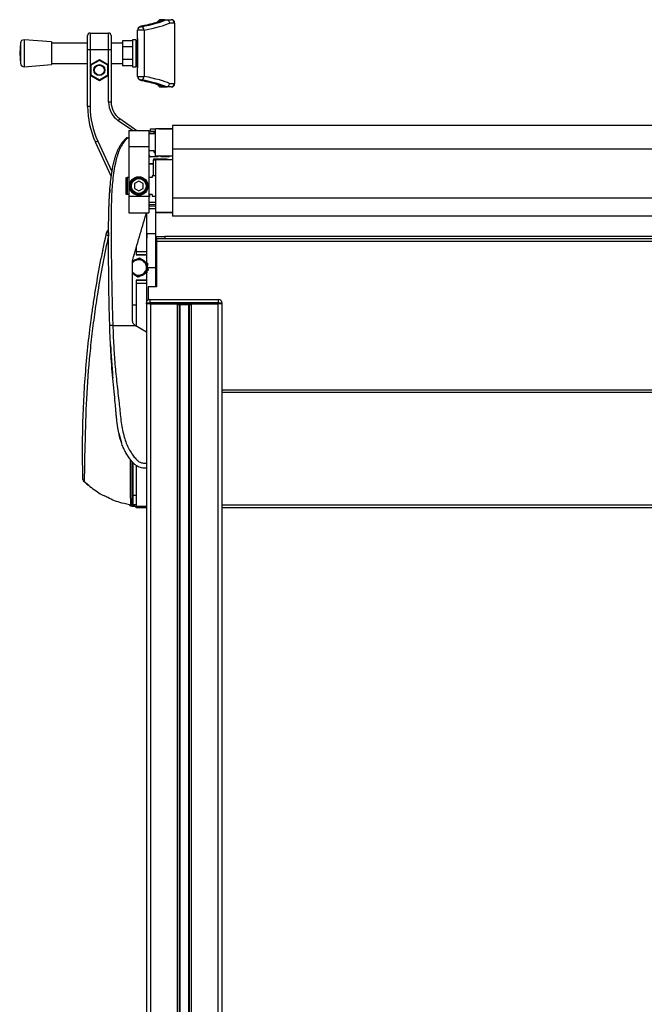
# Model space of a CAD drawing. Header units: millimetres. Extents: x 0 to 420, y 0 to 297.
# Tile 97 of 103: x 288 to 311, y 217 to 254. Entities that reach past the tile are written whole.
import ezdxf

# ---------------------------------------------------------------- set-up
doc = ezdxf.new("R2010")
doc.units = ezdxf.units.MM

msp = doc.modelspace()

# ---------------------------------------------------------------- linework, layer by layer
at = {"color": 7, "linetype": 'Continuous', "lineweight": 25}
for p, q in [((292.37527, 253.58967), (292.37527, 253.58555)), ((293.06701, 253.85059), (293.00412, 253.78771)), ((293.00412, 253.78771), (293.00412, 253.76077)), ((293.25288, 253.85059), (293.06701, 253.85059)), ((293.25305, 253.85059), (293.25497, 253.85059)), ((293.25497, 253.85059), (293.31689, 253.85059)), ((293.3188, 253.85058), (293.31689, 253.85059)), ((293.31689, 253.85059), (293.50721, 253.85059)), ((293.63298, 253.72482), (293.44172, 253.72482)), ((293.5701, 253.85059), (293.50721, 253.85059)), ((293.63298, 253.78771), (293.5701, 253.85059)), ((293.63298, 253.72482), (293.63298, 253.78771)), ((293.63298, 253.72482), (293.63298, 251.46094)), ((290.37615, 252.71865), (290.37615, 253.25318)), ((290.47048, 253.34751), (290.47048, 252.71865)), ((290.47048, 253.34751), (291.16222, 253.34751)), ((291.16222, 252.71865), (291.16222, 253.34751)), ((291.25655, 253.25318), (291.25655, 252.71865)), ((292.2495, 253.46026), (292.2495, 253.46438)), ((292.48961, 253.46026), (292.2495, 253.46026)), ((292.2495, 251.7255), (292.2495, 253.46026)), ((292.48961, 253.46026), (292.48961, 251.7255)), ((287.86336, 252.98013), (287.83381, 252.59288)), ((287.86336, 252.98013), (287.86336, 252.20563)), ((289.02864, 253.01736), (287.99833, 253.09596)), ((287.99833, 253.09596), (287.99833, 252.08979)), ((289.02864, 253.01736), (289.02864, 252.1684)), ((290.37615, 252.97019), (289.02864, 252.97019)), ((291.68353, 252.97019), (291.25655, 252.97019)), ((292.06084, 253.06487), (291.68353, 253.06487)), ((291.68353, 253.06487), (291.68353, 252.82888)), ((292.06084, 252.82888), (291.68353, 252.82888)), ((291.68353, 252.82888), (291.68353, 252.35688)), ((292.18661, 253.09596), (292.06084, 253.09596)), ((292.06084, 253.09596), (292.06084, 252.08979)), ((292.18661, 253.09596), (292.18661, 252.93567)), ((292.18661, 252.93567), (292.18661, 252.85071)), ((292.18661, 252.85071), (292.24605, 252.85071)), ((292.18661, 252.85071), (292.18661, 252.33505)), ((292.24605, 253.12741), (292.24605, 252.05835)), ((292.24613, 253.12741), (292.24605, 253.12741)), ((292.24613, 253.12741), (292.24613, 252.05835)), ((292.2495, 253.12741), (292.24613, 253.12741)), ((287.83381, 252.59288), (287.86336, 252.20563)), ((290.47048, 252.71865), (290.37615, 252.71865)), ((290.37615, 250.59713), (290.37615, 252.71865)), ((290.47048, 252.71865), (290.47048, 252.16371)), ((291.16222, 252.71865), (290.47048, 252.71865)), ((291.16222, 252.16371), (291.16222, 252.71865)), ((291.25655, 252.71865), (291.16222, 252.71865)), ((291.25655, 252.71865), (291.25655, 250.76612)), ((292.24321, 252.78154), (292.21805, 252.75638)), ((292.21805, 252.42938), (292.21805, 252.75638)), ((292.24605, 252.78154), (292.24321, 252.78154)), ((292.24321, 252.78154), (292.24321, 252.41238)), ((287.99833, 252.08979), (289.02864, 252.1684)), ((289.02864, 252.21557), (290.37615, 252.21557)), ((290.47048, 252.16371), (290.81635, 252.3634)), ((290.47048, 252.16371), (290.47048, 251.76433)), ((290.47048, 252.16371), (290.50193, 252.14556)), ((290.81635, 252.32709), (290.50193, 252.14556)), ((290.50193, 252.14556), (290.50193, 251.78249)), ((290.81635, 252.3634), (291.16222, 252.16371)), ((290.81635, 252.3634), (290.81635, 252.32709)), ((291.13078, 252.14556), (290.81635, 252.32709)), ((291.16222, 252.16371), (291.13078, 252.14556)), ((291.13078, 251.78249), (291.13078, 252.14556)), ((291.16222, 251.76433), (291.16222, 252.16371)), ((291.25655, 252.21557), (291.68353, 252.21557)), ((292.06084, 252.35688), (291.68353, 252.35688)), ((291.68353, 252.35688), (291.68353, 252.12089)), ((292.06084, 252.12089), (291.68353, 252.12089)), ((292.06084, 252.08979), (292.18661, 252.08979)), ((292.18661, 252.33505), (292.18661, 252.25009)), ((292.24605, 252.33505), (292.18661, 252.33505)), ((292.18661, 252.25009), (292.18661, 252.08979)), ((292.21805, 252.42938), (292.24321, 252.40422)), ((292.24321, 252.41238), (292.24321, 252.40422)), ((292.24321, 252.40422), (292.24605, 252.40422)), ((290.50193, 251.78249), (290.47048, 251.76433)), ((290.81635, 251.56465), (290.47048, 251.76433)), ((290.47048, 251.76433), (290.47048, 250.59713)), ((290.50193, 251.78249), (290.81635, 251.60095)), ((290.81635, 251.60095), (291.13078, 251.78249)), ((291.16222, 251.76433), (290.81635, 251.56465)), ((291.13078, 251.78249), (291.16222, 251.76433)), ((291.16222, 250.76612), (291.16222, 251.76433)), ((292.24613, 252.05835), (292.24605, 252.05835)), ((292.24613, 252.05835), (292.2495, 252.05835)), ((292.2495, 251.7255), (292.48961, 251.7255)), ((292.2495, 251.72138), (292.2495, 251.7255)), ((290.81635, 251.60095), (290.81635, 251.56465)), ((292.37527, 251.60021), (292.37527, 251.59609)), ((293.00412, 251.42494), (293.00412, 251.39805)), ((293.00412, 251.39805), (293.06701, 251.33517)), ((293.44172, 251.46094), (293.63298, 251.46094)), ((293.5701, 251.33517), (293.63298, 251.39805)), ((293.63298, 251.39805), (293.63298, 251.46094)), ((293.06701, 251.33517), (293.25288, 251.33517)), ((293.25497, 251.33517), (293.25305, 251.33517)), ((293.25497, 251.33517), (293.31689, 251.33517)), ((293.31689, 251.33517), (293.3188, 251.33518)), ((293.50721, 251.33517), (293.31689, 251.33517)), ((293.50721, 251.33517), (293.5701, 251.33517)), ((291.25655, 250.76612), (291.16222, 250.76612)), ((290.47048, 250.59713), (290.37615, 250.59713)), ((291.57834, 250.14797), (291.52424, 250.0707)), ((292.05346, 249.70014), (291.52424, 250.0707)), ((291.57834, 250.14797), (292.21791, 249.70014)), ((324.99471, 249.8888), (293.55188, 249.8888)), ((293.55188, 249.8888), (293.55188, 249.00966)), ((291.91685, 249.70014), (292.67148, 249.70014)), ((291.91685, 249.70014), (291.91685, 249.10938)), ((292.67148, 249.70014), (292.67148, 249.10938)), ((292.86957, 249.57437), (292.67148, 249.57437)), ((292.73437, 249.6687), (292.73437, 249.76303)), ((292.73437, 249.76303), (292.92302, 249.76303)), ((292.92302, 249.6687), (292.73437, 249.6687)), ((292.73437, 249.60581), (292.86957, 249.60581)), ((292.92302, 249.63725), (292.86957, 249.63725)), ((292.86957, 249.57437), (292.86957, 249.63725)), ((292.92302, 249.64243), (292.879, 249.64243)), ((292.879, 249.63725), (292.879, 249.64243)), ((292.9073, 249.6687), (292.9073, 249.64917)), ((292.9073, 249.64917), (292.9073, 249.64243)), ((292.9073, 249.64917), (292.92302, 249.64917)), ((293.55188, 249.76303), (292.92302, 249.76303)), ((292.92302, 249.25994), (292.92302, 249.76303)), ((293.04879, 249.76303), (293.55188, 249.76303)), ((290.75624, 249.30817), (290.67075, 249.2683)), ((291.26501, 247.99391), (290.67075, 249.2683)), ((290.75624, 249.30817), (291.28993, 248.16367)), ((291.82203, 249.41727), (291.80574, 249.40366)), ((291.91685, 249.42613), (291.83832, 249.39097)), ((291.84097, 249.42823), (291.91685, 249.45933)), ((292.92302, 248.75685), (292.92302, 249.25994)), ((291.91685, 249.10938), (292.67148, 249.10938)), ((291.91685, 249.10938), (291.91685, 247.23941)), ((292.67148, 249.10938), (292.67148, 247.23941)), ((292.86957, 248.94551), (292.67148, 248.94551)), ((292.86957, 248.88263), (292.86957, 248.94551)), ((292.86957, 248.88263), (292.92302, 248.88263)), ((324.99471, 249.00966), (293.55188, 249.00966)), ((293.55188, 249.00966), (293.55188, 247.17441)), ((292.84756, 248.45186), (292.67148, 248.45186)), ((292.84756, 248.44243), (292.67148, 248.44243)), ((293.00462, 248.71912), (292.73437, 248.71912)), ((293.34796, 248.62479), (292.84756, 248.62479)), ((292.84756, 248.62479), (292.84756, 248.59964)), ((292.84756, 248.59964), (292.92302, 248.59964)), ((292.84756, 248.00223), (292.84756, 248.59964)), ((292.92302, 248.75685), (293.55188, 248.75685)), ((293.55188, 248.60206), (292.92302, 248.59964)), ((292.92302, 248.59964), (292.92302, 246.65019)), ((293.40095, 248.71912), (293.13069, 248.71912)), ((293.20601, 248.71912), (293.20601, 248.75685)), ((293.20601, 248.60073), (293.20601, 248.62479)), ((291.82252, 247.31048), (291.82252, 247.93934)), ((291.82252, 247.93934), (291.85397, 247.93934)), ((291.85397, 247.93934), (291.85397, 247.31048)), ((291.91685, 247.93934), (291.85397, 247.93934)), ((292.29417, 247.80644), (292.13696, 247.71568)), ((292.13696, 247.71568), (292.13696, 247.53415)), ((292.45137, 247.71568), (292.29417, 247.80644)), ((292.45137, 247.53415), (292.45137, 247.71568)), ((292.79725, 247.93934), (292.67148, 247.93934)), ((292.92302, 248.00223), (292.79725, 248.00223)), ((292.79725, 248.00223), (292.79725, 247.93934)), ((291.2124, 247.49178), (291.20041, 247.3532)), ((291.22192, 247.49194), (291.21229, 247.49177)), ((291.85397, 247.31048), (291.82252, 247.31048)), ((291.91685, 247.31048), (291.85397, 247.31048)), ((292.13696, 247.53415), (292.29417, 247.44339)), ((292.29417, 247.44339), (292.45137, 247.53415)), ((292.79725, 247.31048), (292.67148, 247.31048)), ((292.79725, 247.31048), (292.79725, 247.2476)), ((291.91685, 247.23941), (292.67148, 247.23941)), ((291.91685, 247.23941), (291.91685, 246.61874)), ((292.67148, 247.23941), (292.67148, 246.61874)), ((292.67148, 247.01983), (292.92302, 247.02202)), ((292.92302, 246.9277), (292.67195, 246.92551)), ((292.79725, 247.2476), (292.92302, 247.2476)), ((324.99471, 247.17441), (293.55188, 247.17441)), ((293.55188, 247.17441), (293.55188, 246.49297)), ((291.91685, 246.61874), (292.67148, 246.61874)), ((292.56471, 246.57584), (292.57081, 246.61874)), ((292.57715, 246.61874), (292.57715, 245.17866)), ((292.92302, 246.87029), (292.73437, 246.87029)), ((292.92302, 246.77596), (292.73437, 246.77596)), ((292.92302, 246.65019), (293.55188, 246.64777)), ((293.55188, 246.61874), (292.92302, 246.61874)), ((292.92302, 246.61874), (292.92302, 243.85177)), ((324.99471, 246.49297), (293.55188, 246.49297)), ((291.08518, 245.86549), (291.09205, 245.89623)), ((292.92302, 245.83267), (292.60859, 245.83267)), ((292.60859, 245.67546), (292.60859, 245.83267)), ((292.60859, 245.67546), (292.57715, 245.67546)), ((292.95447, 245.64402), (292.95447, 245.73834)), ((292.95447, 245.73834), (293.26889, 245.73834)), ((293.26889, 245.64402), (292.95447, 245.64402)), ((292.95447, 245.64402), (292.95447, 245.54969)), ((325.59212, 245.54969), (292.95447, 245.54969)), ((292.95447, 245.54969), (292.95447, 243.85177)), ((293.26889, 245.73834), (293.26889, 245.64402)), ((325.27769, 245.73834), (293.26889, 245.73834)), ((325.27769, 245.64402), (293.26889, 245.64402)), ((292.19984, 245.31765), (292.19984, 245.17866)), ((292.19984, 245.31765), (292.19984, 245.0466)), ((292.19984, 245.17866), (292.57715, 245.17866)), ((292.57715, 245.17866), (292.57715, 245.05289)), ((292.06244, 244.81705), (292.0699, 244.86959)), ((292.06244, 244.80259), (292.20048, 244.84967)), ((292.06576, 244.81383), (292.15744, 244.8581)), ((292.15744, 244.8581), (292.32091, 244.93704)), ((292.57715, 245.05289), (292.19984, 245.05289)), ((292.19984, 245.0466), (292.57715, 245.0466)), ((292.35909, 244.90375), (292.48523, 244.79344)), ((292.48523, 244.79344), (292.61137, 244.68313)), ((292.57715, 245.0466), (292.57715, 244.76274)), ((292.62111, 244.73284), (292.60774, 244.5518)), ((292.1031, 244.35647), (292.06244, 244.39204)), ((292.11732, 244.31498), (292.06244, 244.35231)), ((292.22925, 244.24616), (292.1031, 244.35647)), ((292.59437, 244.37075), (292.43089, 244.29181)), ((292.57891, 244.51874), (292.54645, 244.35434)), ((292.57715, 244.36244), (292.57715, 244.10332)), ((292.61137, 244.68313), (292.57891, 244.51874)), ((292.60774, 244.5518), (292.59437, 244.37075)), ((292.64439, 244.47923), (292.59907, 244.43436)), ((292.60859, 244.57496), (292.92302, 244.57496)), ((292.57715, 244.10332), (292.19984, 244.10332)), ((292.19984, 244.10332), (292.19984, 243.16003)), ((292.19984, 244.09703), (292.57715, 244.09703)), ((292.43089, 244.29181), (292.26742, 244.21287)), ((292.57715, 244.10332), (292.57715, 244.09703)), ((292.57715, 244.09703), (292.57715, 243.97126)), ((292.57715, 243.97126), (292.19984, 243.97126)), ((292.19984, 243.97126), (292.19984, 242.38079)), ((292.57715, 243.97126), (292.57715, 243.24807)), ((292.95447, 243.85177), (292.64004, 243.85177)), ((292.64004, 243.85177), (292.64004, 243.35699)), ((292.57715, 243.24807), (292.70292, 243.24807)), ((292.57715, 243.21663), (292.57715, 243.24807)), ((292.70292, 243.37384), (292.70292, 243.24807)), ((292.70292, 243.37384), (295.28123, 243.37384)), ((292.70292, 243.24807), (292.70292, 243.21663)), ((295.28123, 243.24807), (292.70292, 243.24807)), ((295.28123, 243.24807), (295.28123, 243.37384)), ((295.28123, 243.21663), (295.28123, 243.24807)), ((295.28123, 243.24807), (295.40701, 243.24807)), ((295.40701, 243.24807), (295.40701, 243.21663)), ((292.19984, 243.16003), (292.06244, 243.16003)), ((292.57715, 243.21663), (292.57715, 190.39268)), ((292.70292, 243.21663), (292.57715, 243.21663)), ((292.70292, 243.21663), (295.28123, 243.21663)), ((292.73437, 243.21663), (292.73437, 190.39268)), ((292.73437, 243.21663), (293.7311, 243.21663)), ((293.7311, 243.21663), (293.7311, 190.39268)), ((293.79927, 243.18519), (293.79927, 190.39268)), ((293.83537, 243.18519), (293.83537, 190.39268)), ((293.8886, 243.18519), (293.90831, 243.18519)), ((293.91321, 243.18519), (293.91321, 243.21663)), ((294.02892, 243.18519), (294.02892, 243.21663)), ((294.03382, 243.18519), (294.04155, 243.18519)), ((294.14878, 243.18519), (294.14878, 190.39268)), ((294.18489, 243.18519), (294.18489, 190.39268)), ((294.25305, 243.21663), (294.25305, 190.39268)), ((294.25305, 243.21663), (295.24979, 243.21663)), ((295.24979, 243.21663), (295.24979, 190.39268)), ((295.40701, 243.21663), (295.28123, 243.21663)), ((295.40701, 243.21663), (295.40701, 190.39268)), ((291.32086, 242.4054), (292.15892, 242.4054)), ((292.15892, 242.4054), (292.15386, 242.40845)), ((292.57715, 242.15386), (292.15892, 242.4054)), ((292.57715, 242.15386), (292.57715, 237.24878)), ((291.23529, 241.6862), (291.2353, 241.6862)), ((291.24245, 241.54786), (291.24416, 241.51439)), ((291.25886, 241.24646), (291.30512, 240.61596)), ((323.13958, 239.98971), (295.40701, 239.98971)), ((323.13958, 239.89538), (295.40701, 239.89538)), ((291.54778, 238.37989), (291.64707, 238.01723)), ((292.04262, 236.05544), (292.04262, 237.30994)), ((292.07352, 237.27627), (292.07352, 236.0527)), ((292.19984, 237.16314), (292.19984, 235.6452)), ((290.42514, 236.41309), (290.24435, 236.55415)), ((292.04262, 235.74173), (292.04262, 236.05544)), ((292.07352, 236.0527), (292.19984, 236.05251)), ((292.07352, 236.0527), (292.07352, 235.71029)), ((291.9408, 235.67821), (292.02229, 235.66281)), ((291.9408, 235.67821), (291.98222, 235.67821)), ((292.14861, 235.64255), (292.00057, 235.64526)), ((292.04262, 235.69659), (292.04262, 235.74173)), ((292.05178, 235.64526), (292.14116, 235.64362)), ((292.07352, 235.71029), (292.19984, 235.70808)), ((292.07352, 235.71029), (292.07352, 235.66519)), ((292.14116, 235.64362), (292.19973, 235.64255)), ((292.14116, 235.64362), (292.14861, 235.64255)), ((292.14861, 235.64255), (292.18545, 235.64255)), ((292.19984, 235.6452), (292.57715, 235.6452)), ((292.19984, 235.58231), (292.19984, 235.6452)), ((292.57715, 235.58231), (292.19984, 235.58231)), ((323.13958, 235.67664), (295.40701, 235.67664)), ((323.13958, 235.58231), (295.40701, 235.58231))]:
    msp.add_line(p, q, dxfattribs=at)
at = {"color": 7, "linetype": 'Continuous', "lineweight": 25, "flags": 128}
for points in [[(292.41699, 253.60722), (292.39398, 253.60557), (292.39216, 253.60522)], [(292.41699, 251.57854), (292.39398, 251.58019), (292.39216, 251.58054)], [(290.92558, 245.11443), (290.92435, 245.10101), (290.92458, 245.09649)], [(290.94878, 245.21092), (290.9436, 245.1981), (290.93941, 245.18262)], [(292.06244, 244.4002), (292.07622, 244.38328), (292.1031, 244.35647)], [(292.11732, 244.31498), (292.0849, 244.34028), (292.06244, 244.36243)], [(290.73213, 244.06544), (290.72915, 244.05839), (290.72649, 244.04814)], [(290.70294, 243.90945), (290.70208, 243.8979), (290.70216, 243.8958)], [(291.24185, 241.54784), (291.24186, 241.54785), (291.24186, 241.54785)]]:
    msp.add_lwpolyline(points, dxfattribs=at)
at = {"color": 7, "linetype": 'Continuous', "lineweight": 25}
for centre, radius in [((290.81635, 251.96402), 0.20438), ((290.81635, 251.96402), 0.18866), ((292.29417, 247.62491), 0.34587), ((292.29417, 247.62491), 0.31443), ((292.29417, 247.62491), 0.2767)]:
    msp.add_circle(centre, radius, dxfattribs=at)
for centre, radius, start, end in [((292.37503, 253.46414), 0.12553, 89.890987, 179.89057), ((292.37503, 253.46002), 0.12553, 89.890987, 179.89057), ((292.36402, 253.46047), 0.12558, 359.901489, 84.863383), ((293.50721, 253.72482), 0.12577, 0, 90), ((290.47048, 253.25318), 0.09433, 90, 180), ((291.16222, 253.25318), 0.09433, 0, 90), ((287.98877, 252.97056), 0.12577, 85.637086, 175.637086), ((292.37527, 252.93567), 0.18866, 133.229502, 180), ((292.2775, 253.12741), 0.03144, 152.93184, 180), ((292.27763, 253.12741), 0.0315, 153.266187, 180.003652), ((287.98877, 252.2152), 0.12577, 184.362914, 274.362914), ((292.37527, 252.25009), 0.18866, 180, 226.770498), ((292.2775, 252.05835), 0.03144, 180, 207.06816), ((292.27763, 252.05835), 0.0315, 179.996348, 206.733813), ((292.37503, 251.72574), 0.12553, 180.10943, 270.109013), ((292.37503, 251.72162), 0.12553, 180.10943, 270.109013), ((292.36402, 251.72529), 0.12558, 275.136617, 0.098511), ((293.50721, 251.46094), 0.12577, 270, 0), ((292.01118, 250.76612), 0.84896, 180, 235), ((292.01118, 250.76612), 0.75463, 180, 235), ((293.52044, 250.59713), 3.14428, 180, 205), ((293.52044, 250.59713), 3.04995, 180, 205), ((292.73437, 249.4486), 0.15721, 90, 113.578178), ((292.73437, 248.78201), 0.06289, 180, 270), ((293.06766, 248.67216), 0.07861, 36.68811, 143.31189), ((293.34796, 248.43614), 0.18866, 61.303649, 90), ((293.40095, 248.78201), 0.06289, 270, 336.421822), ((292.62432, 247.26646), 0.07861, 306.869898, 34.055798), ((292.73437, 246.93317), 0.06289, 180, 270), ((292.73437, 246.93317), 0.15721, 246.421822, 270), ((291.20784, 245.83809), 0.12569, 111.47739, 167.410315), ((291.21473, 245.86872), 0.12572, 114.813006, 167.364059), ((291.23468, 246.20795), 0.43635, 248.018624, 259.940819), ((292.29417, 244.57496), 0.29024, 108.830764, 142.97733), ((292.29417, 244.57496), 0.31443, 115.775489, 130.968343), ((292.29417, 244.57496), 0.31443, 88.05447, 115.775489), ((292.29417, 244.57496), 0.29024, 48.830764, 108.830764), ((292.29417, 244.57496), 0.31443, 55.775489, 70.968343), ((292.29417, 244.57496), 0.31443, 28.05447, 55.775489), ((292.29417, 244.57496), 0.29024, 348.830764, 48.830764), ((292.29417, 244.57496), 0.29024, 228.830764, 288.830764), ((292.29417, 244.57496), 0.29024, 288.830764, 348.830764), ((292.29417, 244.57496), 0.31443, 328.05447, 355.775489), ((292.29417, 244.57496), 0.31443, 355.775489, 10.968343), ((292.29417, 244.57496), 0.31443, 235.775489, 250.968343), ((292.29417, 244.57496), 0.31443, 268.05447, 295.775489), ((292.29417, 244.57496), 0.31443, 295.775489, 310.968343), ((292.70292, 243.24807), 0.12577, 90, 180), ((295.28123, 243.24807), 0.12577, 0, 90), ((290.32893, 236.6444), 0.12576, 181.753268, 226.796727), ((292.06594, 236.14285), 0.09047, 255.061648, 274.801712), ((292.07405, 235.69661), 0.03142, 180.032179, 269.033672)]:
    msp.add_arc(centre, radius, start, end, dxfattribs=at)
for centre, major_axis, ratio, start_param, end_param in [((281.05585, 254.03937), (12.45136, 0), 0.08748866, 5.85348564, 6.1089994), ((292.87835, 253.58967), (0.50309, 0), 0.08748866, 2.73147312, 3.14159265), ((281.05585, 254.03937), (12.38847, 0), 0.08748866, 5.87306578, 6.10811959), ((281.05585, 253.91408), (12.57713, 0), 0.08661378, 5.85348564, 6.10856673), ((281.05585, 251.27168), (12.57713, 0), 0.08661378, 0.17461858, 0.42969967), ((281.05585, 251.14639), (12.45136, 0), 0.08748866, 0.17418591, 0.42969967), ((292.87835, 251.59609), (0.50309, 0), 0.08748866, 3.14159265, 3.55171218), ((281.05585, 251.14639), (12.38847, 0), 0.08748866, 0.17506571, 0.41011953)]:
    msp.add_ellipse(centre, major_axis=major_axis, ratio=ratio, start_param=start_param, end_param=end_param, dxfattribs=at)
for points, knots in [([(292.39218, 253.60523), (292.38323, 253.60326), (292.36337, 253.59891), (292.33642, 253.59014), (292.30386, 253.57265), (292.27417, 253.54414), (292.25337, 253.50648), (292.25074, 253.47786), (292.2495, 253.46438)], [0, 0, 0, 0, 0.17967807, 0.39889349, 0.5620267, 0.70756432, 0.86215391, 1, 1, 1, 1]), ([(293.19889, 253.83796), (293.18602, 253.83178), (293.14875, 253.81387), (293.07132, 253.78278), (292.96092, 253.745), (292.82983, 253.7064), (292.6783, 253.66745), (292.53069, 253.63365), (292.4301, 253.61301), (292.39218, 253.60523)], [0, 0, 0, 0, 0.08332825, 0.24140388, 0.40230832, 0.56609131, 0.73183007, 0.89889839, 1, 1, 1, 1]), ([(293.25305, 253.85059), (293.23883, 253.84989), (293.21972, 253.84895), (293.20379, 253.83903), (293.19971, 253.83649)], [0, 0, 0, 0, 0.744316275, 1, 1, 1, 1]), ([(293.3188, 253.85058), (293.3327, 253.84898), (293.36052, 253.84577), (293.39741, 253.82355), (293.42536, 253.79125), (293.43891, 253.75686), (293.4416, 253.73413), (293.44171, 253.72546), (293.44172, 253.72482)], [0, 0, 0, 0, 0.21652548, 0.43304761, 0.64966461, 0.86647135, 0.99009853, 1, 1, 1, 1]), ([(292.2495, 251.72138), (292.25135, 251.70483), (292.25475, 251.67443), (292.27738, 251.63829), (292.30308, 251.61428), (292.32896, 251.59933), (292.35522, 251.58925), (292.37549, 251.58399), (292.38942, 251.5811), (292.39218, 251.58053)], [0, 0, 0, 0, 0.16874522, 0.30989547, 0.43887864, 0.57114699, 0.72555115, 0.945706, 1, 1, 1, 1]), ([(292.39218, 251.58053), (292.42642, 251.57364), (292.47512, 251.56385), (292.51846, 251.55392), (292.53133, 251.55097)], [0, 0, 0, 0, 0.70310853, 1, 1, 1, 1]), ([(292.53133, 251.55097), (292.57717, 251.54083), (292.68195, 251.51765), (292.8232, 251.48109), (292.95826, 251.44168), (293.0719, 251.40282), (293.14988, 251.3714), (293.187, 251.35353), (293.1989, 251.3478)], [0, 0, 0, 0, 0.14976541, 0.34230984, 0.53379945, 0.72373619, 0.91135738, 1, 1, 1, 1]), ([(293.25305, 251.33517), (293.23883, 251.33587), (293.21973, 251.33681), (293.20379, 251.34673), (293.19972, 251.34926)], [0, 0, 0, 0, 0.74449317, 1, 1, 1, 1]), ([(293.3188, 251.33518), (293.3327, 251.33678), (293.36052, 251.33999), (293.39741, 251.36221), (293.42536, 251.39451), (293.43891, 251.4289), (293.4416, 251.45163), (293.44171, 251.4603), (293.44172, 251.46094)], [0, 0, 0, 0, 0.21652548, 0.43304761, 0.64966461, 0.86647135, 0.99009853, 1, 1, 1, 1]), ([(291.20612, 242.40123), (291.19863, 242.657), (291.18366, 243.16846), (291.17155, 243.93201), (291.16518, 244.60349), (291.16259, 245.18515), (291.16213, 245.55194), (291.16229, 245.79187), (291.16252, 245.90194), (291.16292, 246.00806), (291.16353, 246.11187), (291.16442, 246.21937), (291.16572, 246.33497), (291.1678, 246.47396), (291.1708, 246.62148), (291.17497, 246.77546), (291.18002, 246.92447), (291.18697, 247.08909), (291.1962, 247.26285), (291.21159, 247.49535), (291.2361, 247.77512), (291.27808, 248.1079), (291.32414, 248.3646), (291.36717, 248.54893), (291.39882, 248.66666), (291.43581, 248.78488), (291.47728, 248.89737), (291.52576, 249.00823), (291.58145, 249.11402), (291.64623, 249.21556), (291.71919, 249.31281), (291.77547, 249.37189), (291.80574, 249.40366)], [0, 0, 0, 0, 0.105016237, 0.210000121, 0.3148093, 0.384175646, 0.454022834, 0.469749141, 0.485957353, 0.500782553, 0.514892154, 0.530168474, 0.546609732, 0.564206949, 0.589517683, 0.60961461, 0.629935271, 0.65313231, 0.67956677, 0.703448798, 0.750982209, 0.796278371, 0.841258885, 0.857708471, 0.87473965, 0.892246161, 0.910114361, 0.926193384, 0.945002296, 0.962976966, 0.980088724, 1, 1, 1, 1]), ([(291.83842, 249.39092), (291.81345, 249.36353), (291.73785, 249.28059), (291.63376, 249.12208), (291.53503, 248.90925), (291.46117, 248.67687), (291.39736, 248.40562), (291.34641, 248.097), (291.30795, 247.75851), (291.27809, 247.36635), (291.25948, 246.9243), (291.25094, 246.33394), (291.25618, 245.64203), (291.26599, 244.84285), (291.27908, 244.03565), (291.29579, 243.22203), (291.31251, 242.67756), (291.32086, 242.4054)], [0, 0, 0, 0, 0.01713512, 0.05188236, 0.08679215, 0.12162042, 0.15673365, 0.20339108, 0.2503509, 0.29727352, 0.3674188, 0.43767936, 0.55024637, 0.66284852, 0.77534741, 0.88770778, 1, 1, 1, 1]), ([(291.83832, 249.39097), (291.83593, 249.39515), (291.83109, 249.40359), (291.82511, 249.41212), (291.82255, 249.41578), (291.82185, 249.41701), (291.82181, 249.41708)], [0, 0, 0, 0, 0.32361461, 0.65359013, 0.98086966, 1, 1, 1, 1]), ([(291.84097, 249.42823), (291.84086, 249.42818), (291.83497, 249.42541), (291.82844, 249.4213), (291.82203, 249.41727)], [0, 0, 0, 0, 0.01890165, 1, 1, 1, 1]), ([(291.21254, 247.49171), (291.21105, 247.47532), (291.20684, 247.42917), (291.20289, 247.38299), (291.20034, 247.3532)], [0, 0, 0, 0, 0.35496361, 1, 1, 1, 1]), ([(292.0699, 244.86959), (292.15291, 245.15582), (292.31905, 245.72874), (292.48278, 246.29332), (292.56471, 246.57584)], [0, 0, 0, 0, 0.499596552, 1, 1, 1, 1]), ([(291.07135, 245.80332), (291.07293, 245.81044), (291.07609, 245.8247), (291.08033, 245.84377), (291.08338, 245.85744), (291.08489, 245.86421), (291.0851, 245.86513), (291.08518, 245.86549)], [0, 0, 0, 0, 0.22931523, 0.45924252, 0.67172592, 0.87168599, 1, 1, 1, 1]), ([(291.16251, 245.88023), (291.1612, 245.8669), (291.15818, 245.83619), (291.15836, 245.79922), (291.15847, 245.77831)], [0, 0, 0, 0, 0.43418348, 1, 1, 1, 1]), ([(290.20311, 236.64509), (290.20312, 236.64448), (290.20316, 236.64309), (290.20209, 236.68044), (290.20029, 236.74612), (290.19787, 236.84246), (290.19461, 236.9887), (290.19094, 237.19776), (290.18834, 237.4374), (290.18727, 237.68233), (290.18776, 237.9264), (290.19, 238.1828), (290.19831, 238.7102), (290.2247, 239.499), (290.28953, 240.55047), (290.38351, 241.59418), (290.48559, 242.45731), (290.56946, 243.05837), (290.6206, 243.39922), (290.70452, 243.93217), (290.84465, 244.73759), (290.99576, 245.44797), (291.07135, 245.80332)], [0, 0, 0, 0, 0.01463527, 0.03303101, 0.05194127, 0.07035572, 0.08931234, 0.11874877, 0.14872045, 0.1742213, 0.19996414, 0.22637317, 0.25290893, 0.3596473, 0.46633872, 0.57311363, 0.6786119, 0.73139048, 0.75792047, 0.78431783, 0.89211039, 1, 1, 1, 1]), ([(291.15847, 245.77831), (291.08479, 245.42893), (290.93745, 244.73016), (290.79135, 243.88268), (290.69264, 243.24351), (290.63187, 242.82009), (290.57637, 242.40062), (290.52585, 241.98265), (290.43418, 241.14479), (290.33156, 239.87621), (290.29192, 238.7485), (290.28491, 238.18294), (290.28491, 238.18294)], [0, 0, 0, 0, 0.13743714, 0.27487422, 0.33063871, 0.38655145, 0.44281311, 0.49920227, 0.55536765, 0.77745741, 0.99999952, 1, 1, 1, 1]), ([(292.06244, 242.57012), (292.06244, 242.75765), (292.06244, 243.13313), (292.06244, 243.69593), (292.06244, 244.25815), (292.06244, 244.63063), (292.06244, 244.81705)], [0, 0, 0, 0, 0.24865667, 0.49787981, 0.74870525, 1, 1, 1, 1]), ([(292.20048, 244.84967), (292.24272, 244.86407), (292.29593, 244.88221), (292.34829, 244.90007), (292.35909, 244.90375)], [0, 0, 0, 0, 0.79381431, 1, 1, 1, 1]), ([(292.32091, 244.93704), (292.33236, 244.92926), (292.38192, 244.89554), (292.43228, 244.86129), (292.47101, 244.83494)], [0, 0, 0, 0, 0.23085574, 1, 1, 1, 1]), ([(292.47101, 244.83494), (292.51934, 244.80206), (292.56967, 244.76783), (292.61915, 244.73417), (292.62111, 244.73284)], [0, 0, 0, 0, 0.960337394, 1, 1, 1, 1]), ([(292.54645, 244.35434), (292.53565, 244.35066), (292.48329, 244.3328), (292.43008, 244.31466), (292.38785, 244.30025)], [0, 0, 0, 0, 0.20618569, 1, 1, 1, 1]), ([(292.61925, 244.57496), (292.62707, 244.54519), (292.6355, 244.51309), (292.64379, 244.48153), (292.64439, 244.47923)], [0, 0, 0, 0, 0.92727926, 1, 1, 1, 1]), ([(292.26742, 244.21287), (292.26546, 244.21421), (292.21598, 244.24787), (292.16565, 244.2821), (292.11732, 244.31498)], [0, 0, 0, 0, 0.03966261, 1, 1, 1, 1]), ([(292.38785, 244.30025), (292.33748, 244.28308), (292.2843, 244.26494), (292.23202, 244.24711), (292.22925, 244.24616)], [0, 0, 0, 0, 0.947025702, 1, 1, 1, 1]), ([(293.73631, 243.18519), (293.74582, 243.18519), (293.77198, 243.18519), (293.835, 243.18519), (293.88643, 243.18519), (293.91321, 243.18519)], [0, 0, 0, 0, 0.21495108, 0.59130193, 1, 1, 1, 1]), ([(293.91321, 243.18519), (293.93487, 243.18519), (293.97353, 243.18519), (294.01201, 243.18519), (294.02892, 243.18519)], [0, 0, 0, 0, 0.560608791, 1, 1, 1, 1]), ([(294.02892, 243.18519), (294.06096, 243.18519), (294.12248, 243.18519), (294.19411, 243.18519), (294.24169, 243.18519), (294.25532, 243.18519), (294.26234, 243.18519)], [0, 0, 0, 0, 0.29393521, 0.56456169, 0.77573173, 1, 1, 1, 1]), ([(292.15386, 242.40845), (292.13686, 242.42115), (292.10287, 242.44655), (292.06938, 242.50444), (292.06479, 242.54787), (292.06244, 242.57012)], [0, 0, 0, 0, 0.32777673, 0.65559959, 1, 1, 1, 1]), ([(291.32086, 242.4054), (291.30605, 242.4049), (291.27536, 242.40387), (291.23706, 242.40251), (291.21094, 242.40153), (291.20769, 242.40133), (291.20612, 242.40123)], [0, 0, 0, 0, 0.241201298, 0.5, 0.758798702, 1, 1, 1, 1]), ([(292.57715, 237.06012), (292.51674, 237.06269), (292.42484, 237.0666), (292.30588, 237.10143), (292.20905, 237.14854), (292.11753, 237.22344), (292.03426, 237.31757), (291.94593, 237.42729), (291.85566, 237.55926), (291.76664, 237.71741), (291.68976, 237.88641), (291.60382, 238.12401), (291.55387, 238.32757), (291.5236, 238.4887), (291.51406, 238.54339), (291.50501, 238.59925), (291.49645, 238.65626), (291.48834, 238.71442), (291.47932, 238.78413), (291.46744, 238.88481), (291.45691, 238.98706), (291.44794, 239.08221), (291.44159, 239.15261), (291.43488, 239.22967), (291.42774, 239.31338), (291.42003, 239.40368), (291.4019, 239.6106), (291.36652, 239.9521), (291.31907, 240.42431), (291.27905, 240.91943), (291.24845, 241.40673), (291.224, 241.90187), (291.21224, 242.23018), (291.20612, 242.40123)], [0, 0, 0, 0, 0.030960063, 0.047093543, 0.063329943, 0.085979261, 0.107265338, 0.127838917, 0.158305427, 0.18925247, 0.220909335, 0.253496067, 0.318825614, 0.328141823, 0.337638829, 0.347317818, 0.357179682, 0.367224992, 0.377453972, 0.393248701, 0.419253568, 0.430203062, 0.442295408, 0.455529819, 0.469903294, 0.485410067, 0.502041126, 0.576499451, 0.661601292, 0.745596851, 0.831404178, 0.912163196, 1, 1, 1, 1]), ([(291.32086, 242.4054), (291.33067, 242.15518), (291.34966, 241.67049), (291.39947, 240.9449), (291.46962, 240.22774), (291.54155, 239.64894), (291.58483, 239.2135), (291.6147, 238.92163), (291.65537, 238.63321), (291.71025, 238.35966), (291.78031, 238.11206), (291.86759, 237.8918), (291.97237, 237.69209), (292.08812, 237.52425), (292.18654, 237.40606), (292.25956, 237.33612), (292.31252, 237.29831), (292.36954, 237.27375), (292.45746, 237.25114), (292.5282, 237.24975), (292.57715, 237.24878)], [0, 0, 0, 0, 0.1345803, 0.26068914, 0.39082578, 0.52181644, 0.5741497, 0.62601194, 0.67949707, 0.73064361, 0.77586761, 0.81764306, 0.85781887, 0.89689395, 0.92715545, 0.94043218, 0.95125664, 0.96201285, 0.97370949, 1, 1, 1, 1]), ([(291.2353, 241.6862), (291.23707, 241.64798), (291.23921, 241.60186), (291.24146, 241.55574), (291.24185, 241.54784)], [0, 0, 0, 0, 0.82861496, 1, 1, 1, 1]), ([(291.24186, 241.54785), (291.24204, 241.5445), (291.2424, 241.5378), (291.24515, 241.48565), (291.24935, 241.40892), (291.25419, 241.32424), (291.25754, 241.26845), (291.25886, 241.24646)], [0, 0, 0, 0, 0.21559171, 0.43122749, 0.64589381, 0.86039202, 1, 1, 1, 1]), ([(291.24977, 241.4042), (291.25111, 241.37725), (291.25887, 241.22132), (291.26993, 241.06558), (291.27907, 240.93676)], [0, 0, 0, 0, 0.17283763, 1, 1, 1, 1]), ([(291.276, 240.97975), (291.27896, 240.9386), (291.28438, 240.86326), (291.29303, 240.75148), (291.30097, 240.65314), (291.30818, 240.56719), (291.31395, 240.5007), (291.31771, 240.45832), (291.31912, 240.44259), (291.3197, 240.43613)], [0, 0, 0, 0, 0.26928042, 0.4931356, 0.67338446, 0.81354162, 0.92111452, 0.96761567, 1, 1, 1, 1]), ([(290.28491, 238.18294), (290.28491, 238.18294), (290.27992, 238.04518), (290.27128, 237.77406), (290.26337, 237.43718), (290.259, 237.16728), (290.25747, 237.02601), (290.25691, 236.95838), (290.25691, 236.95838)], [0, 0, 0, 0, 0.00000271, 0.30490381, 0.60981306, 0.80490366, 0.99999728, 1, 1, 1, 1]), ([(291.99205, 235.67821), (291.99189, 235.6855), (291.99158, 235.70007), (291.99077, 235.77083), (291.98976, 235.8782), (291.98834, 236.0398), (291.98689, 236.26638), (291.9858, 236.54969), (291.98482, 236.8567), (291.98397, 237.13831), (291.98349, 237.31812), (291.98332, 237.38267)], [0, 0, 0, 0, 0.09184253, 0.18369692, 0.28015484, 0.376622, 0.50742368, 0.63881475, 0.77965574, 0.92090723, 1, 1, 1, 1]), ([(292.57715, 237.24878), (292.57715, 237.22402), (292.57715, 237.17453), (292.57715, 237.11221), (292.57715, 237.06866), (292.57715, 237.06301), (292.57715, 237.06017)], [0, 0, 0, 0, 0.24994591, 0.49973814, 0.74942403, 1, 1, 1, 1]), ([(290.25691, 236.95838), (290.25691, 236.95838), (290.25611, 236.9367), (290.25366, 236.8672), (290.25053, 236.76207), (290.24809, 236.66125), (290.2465, 236.59128), (290.24534, 236.54959), (290.24473, 236.55254), (290.24441, 236.5541)], [0, 0, 0, 0, 0.00000331, 0.07713174, 0.25563717, 0.4392206, 0.61618397, 0.79783549, 1, 1, 1, 1]), ([(290.24524, 236.56398), (290.31774, 236.50141), (290.46379, 236.37538), (290.68741, 236.21396), (290.86823, 236.09626), (290.95987, 236.04947), (290.98821, 236.035)], [0, 0, 0, 0, 0.29587712, 0.59599869, 0.8750758, 1, 1, 1, 1]), ([(292.03676, 235.67637), (291.90915, 235.7016), (291.5983, 235.76305), (291.24612, 235.89227), (291.03813, 236.01365), (290.99152, 236.04085)], [0, 0, 0, 0, 0.35078967, 0.85453016, 1, 1, 1, 1]), ([(291.97691, 235.65665), (291.97437, 235.65939), (291.96704, 235.66731), (291.95436, 235.67476), (291.94416, 235.67736), (291.9408, 235.67821)], [0, 0, 0, 0, 0.26167522, 0.75698046, 1, 1, 1, 1]), ([(292.00057, 235.64526), (291.99813, 235.64549), (291.99213, 235.64604), (291.98364, 235.64984), (291.97901, 235.65452), (291.97691, 235.65665)], [0, 0, 0, 0, 0.27179901, 0.66831229, 1, 1, 1, 1]), ([(292.02229, 235.66281), (292.01679, 235.66707), (292.00765, 235.67417), (291.9965, 235.67706), (291.99205, 235.67821)], [0, 0, 0, 0, 0.60091044, 1, 1, 1, 1]), ([(292.02813, 235.65665), (292.02638, 235.65863), (292.02451, 235.66076), (292.02243, 235.66268), (292.02229, 235.66281)], [0, 0, 0, 0, 0.931923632, 1, 1, 1, 1]), ([(292.02813, 235.65665), (292.03075, 235.66142), (292.03545, 235.66996), (292.04043, 235.68843), (292.04262, 235.69659)], [0, 0, 0, 0, 0.55840746, 1, 1, 1, 1]), ([(292.05178, 235.64526), (292.04826, 235.64568), (292.04122, 235.64651), (292.03319, 235.65122), (292.02946, 235.65522), (292.02813, 235.65665)], [0, 0, 0, 0, 0.391462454, 0.782909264, 1, 1, 1, 1]), ([(292.04262, 235.74173), (292.04263, 235.74131), (292.04266, 235.73917), (292.04336, 235.73353), (292.0466, 235.72519), (292.05362, 235.7171), (292.06293, 235.71151), (292.06999, 235.7107), (292.07352, 235.71029)], [0, 0, 0, 0, 0.025807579, 0.131883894, 0.348972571, 0.56600058, 0.782999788, 1, 1, 1, 1]), ([(292.07352, 235.66519), (292.07023, 235.66223), (292.06285, 235.65559), (292.05573, 235.64895), (292.05178, 235.64526)], [0, 0, 0, 0, 0.4452619, 1, 1, 1, 1])]:
    msp.add_open_spline(points, degree=3, knots=knots, dxfattribs=at)

doc.saveas('drawing.dxf')
